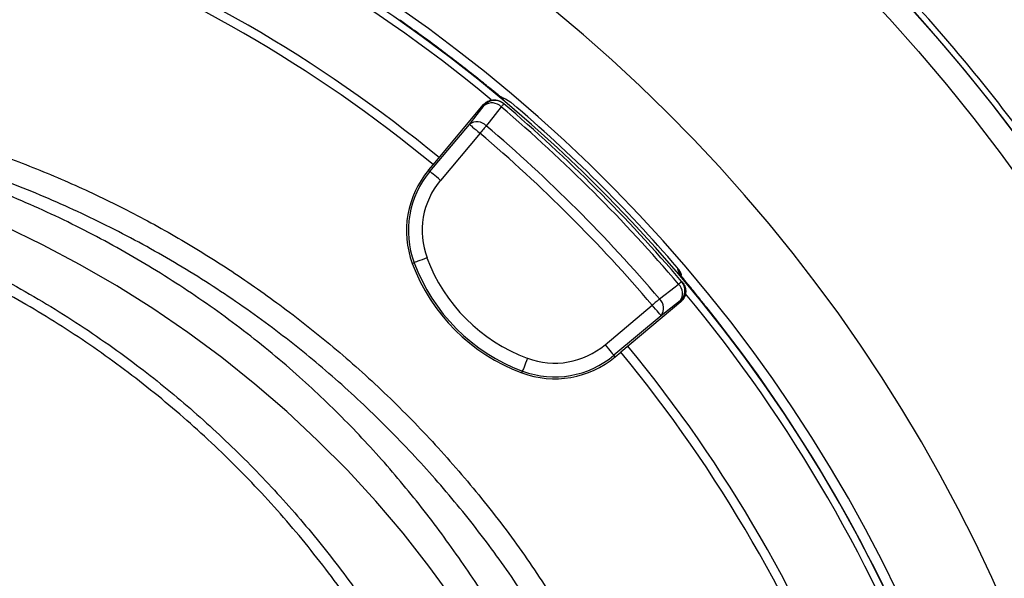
# Model space of a CAD drawing. Header units: millimetres. Extents: x 5387 to 12081, y 1443 to 15453.
# Tile 23 of 27: x 8775 to 9848, y 12786 to 13395. Entities that reach past the tile are written whole.
import ezdxf

# ---------------------------------------------------------------- set-up
doc = ezdxf.new("R2010")
doc.units = ezdxf.units.MM
doc.header["$LTSCALE"] = 5

msp = doc.modelspace()

# ---------------------------------------------------------------- linework, layer by layer
at = {"color": 7, "linetype": 'Continuous', "lineweight": 25}
for p, q in [((9304.7, 13308.7), (9299.3, 13311.1)), ((9225.7, 13237.1), (9280.6, 13302.6)), ((9281.5, 13301.8), (9280.6, 13302.6)), ((9302.7, 13303.6), (9301.8, 13304.4)), ((9310.5, 13305), (9304.6, 13308.5)), ((9222.2, 13229.7), (9265.3, 13281.1)), ((9276.8, 13271.5), (9233.7, 13220)), ((9220.6, 13231), (9225.7, 13237.1)), ((9220.6, 13231), (9222.2, 13229.7)), ((9202.9, 13129.4), (9204.9, 13130.1)), ((9495.3, 13117), (9494.2, 13118.5)), ((9497.4, 13108.7), (9496.7, 13109.6)), ((9413.1, 13040.6), (9464.6, 13083.8)), ((9495.7, 13087.5), (9430.2, 13032.6)), ((9495.7, 13087.5), (9494.9, 13088.4)), ((9474.2, 13072.3), (9422.8, 13029.1)), ((9424.1, 13027.5), (9430.2, 13032.6)), ((9424.1, 13027.5), (9422.8, 13029.1)), ((9322.5, 13009.9), (9323.2, 13011.9))]:
    msp.add_line(p, q, dxfattribs=at)
at = {"color": 7, "linetype": 'Continuous', "lineweight": 25, "flags": 128}
for points in [[(9265.3, 13281.1), (9273.6, 13291.7), (9281.5, 13301.8)], [(9299.9, 13300.2), (9286.8, 13283.5), (9283.7, 13279.6)], [(9302.7, 13303.6), (9302.7, 13303.5), (9302.5, 13303.4), (9302.3, 13303.1), (9302, 13302.7), (9301.6, 13302.2), (9301.1, 13301.7), (9300.5, 13301), (9299.9, 13300.2)], [(9265.3, 13281.1), (9265.6, 13280.9), (9266.3, 13280.3), (9267.4, 13279.4), (9268.8, 13278.2), (9270.6, 13276.7), (9272.5, 13275.1), (9274.6, 13273.3), (9276.8, 13271.5)], [(9283.7, 13279.6), (9283, 13278.7), (9282.2, 13277.8), (9281.4, 13276.9), (9280.6, 13275.9), (9279.7, 13274.8), (9278.7, 13273.7), (9277.8, 13272.6), (9276.8, 13271.5)], [(9233.7, 13220), (9231.5, 13221.9), (9229.4, 13223.7), (9227.4, 13225.3), (9225.7, 13226.7), (9224.2, 13227.9), (9223.2, 13228.9), (9222.5, 13229.4), (9222.2, 13229.7)], [(9286.1, 12703.9), (9273.4, 12724.2), (9248, 12762.2), (9221.2, 12799.1), (9192.9, 12835.1), (9163.2, 12870), (9132.2, 12903.7), (9099.8, 12936.3), (9066.2, 12967.7), (9031.4, 12997.8), (8995.4, 13026.6), (8958.3, 13054.1), (8920.2, 13080.2), (8881, 13104.8), (8840.9, 13128), (8799.9, 13149.7), (8758.1, 13169.9)], [(9219, 13135.3), (9216.3, 13134.3), (9213.7, 13133.4), (9211.3, 13132.5), (9209.2, 13131.7), (9207.5, 13131.1), (9206.1, 13130.6), (9205.3, 13130.3), (9204.9, 13130.1)], [(9472.6, 13090.6), (9489.4, 13103.7), (9493.3, 13106.8)], [(9496.7, 13109.6), (9496.6, 13109.6), (9496.4, 13109.5), (9496.2, 13109.2), (9495.8, 13108.9), (9495.3, 13108.5), (9494.7, 13108), (9494.1, 13107.4), (9493.3, 13106.8)], [(9472.6, 13090.6), (9471.8, 13089.9), (9470.9, 13089.2), (9469.9, 13088.3), (9468.9, 13087.5), (9467.9, 13086.6), (9466.8, 13085.7), (9465.7, 13084.7), (9464.6, 13083.8)], [(9474.2, 13072.3), (9474, 13072.6), (9473.4, 13073.3), (9472.5, 13074.3), (9471.3, 13075.8), (9469.8, 13077.5), (9468.2, 13079.4), (9466.4, 13081.6), (9464.6, 13083.8)], [(9494.9, 13088.4), (9484.8, 13080.5), (9474.2, 13072.3)], [(9413.1, 13040.6), (9415, 13038.4), (9416.7, 13036.3), (9418.4, 13034.3), (9419.8, 13032.6), (9421, 13031.2), (9421.9, 13030.1), (9422.5, 13029.4), (9422.8, 13029.1)], [(9328.4, 13025.9), (9327.4, 13023.2), (9326.5, 13020.6), (9325.6, 13018.3), (9324.8, 13016.1), (9324.1, 13014.4), (9323.6, 13013.1), (9323.3, 13012.2), (9323.2, 13011.9)]]:
    msp.add_lwpolyline(points, dxfattribs=at)
at = {"color": 7, "linetype": 'Continuous', "lineweight": 25}
for radius in [1999.6, 1974.6]:
    msp.add_circle((8261.6, 12068.5), radius, dxfattribs=at)
for centre, radius, start, end in [((8261.6, 12068.5), 1728.8, 270.6629, 269.3371), ((8261.6, 12068.5), 2000, 4.0216, 55.9784), ((8261.6, 12068.5), 1618, 1.6823, 178.3177), ((8261.6, 12068.5), 1610, 50.3437, 69.6642), ((8261.6, 12068.5), 1525, 50.475, 69.525), ((8261.6, 12068.5), 1515, 50.4781, 69.5219), ((9293, 13292.2), 15, 49.5642, 140.0171), ((9289.8, 13290.7), 13.8, 43.3555, 126.9032), ((8180.2, 11987.2), 1725.6, 40.4534, 49.5466), ((8180.2, 11987.2), 1730, 40.4534, 49.5466), ((8261.6, 12068.5), 1621.5, 40.6495, 49.6783), ((9273.6, 13270.1), 13.8, 43.3356, 126.8974), ((8180.2, 11987.2), 1699.4, 40.4915, 49.5085), ((8180.2, 11987.2), 1688.8, 40.4915, 49.5085), ((9299.2, 13165.1), 102.6, 140, 200.3486), ((9299.2, 13165.1), 100.5, 140, 200.3486), ((9299.2, 13165.1), 85.5, 140, 200.3486), ((9392.9, 13199.9), 202.6, 200.3486, 249.6514), ((9392.9, 13199.9), 200.5, 200.3486, 249.6514), ((9392.9, 13199.9), 185.5, 200.3486, 249.6514), ((9483.8, 13096.7), 13.8, 323.0968, 46.6445), ((9485.2, 13099.9), 15, 309.9829, 40.4358), ((8261.6, 12068.5), 1610, 20.3419, 39.6687), ((9463.1, 13080.6), 13.8, 323.1026, 46.6644), ((8261.6, 12068.5), 1618.4, 21.2628, 38.7372), ((9358.2, 13106.1), 85.5, 249.6514, 310), ((8261.6, 12068.5), 1515, 20.4781, 39.5219), ((8261.6, 12068.5), 1525, 20.475, 39.525), ((9358.2, 13106.1), 102.6, 249.6514, 310), ((9358.2, 13106.1), 100.5, 249.6514, 310)]:
    msp.add_arc(centre, radius, start, end, dxfattribs=at)
at = {"color": 8, "linetype": 'Continuous', "lineweight": 25}
msp.add_arc((8261.6, 12068.5), 1629.1, 1.6708, 178.3292, dxfattribs=at)
at = {"color": 7, "linetype": 'Continuous', "lineweight": 25}
for points, knots in [([(11214.3, 9327.1), (11236, 9353.7), (11283, 9411.5), (11351.8, 9503.2), (11421.1, 9601.6), (11487, 9702.4), (11556.5, 9816.6), (11628.2, 9945.2), (11700.3, 10088.5), (11766.2, 10234.9), (11826, 10383.8), (11879.6, 10535), (11927, 10688.4), (11968, 10843.5), (12002.8, 11000.1), (12031.2, 11158), (12053.3, 11316.9), (12068.9, 11476.6), (12078.2, 11636.8), (12081, 11797.2), (12077.2, 11957.6), (12067, 12117.8), (12050.2, 12277.4), (12026.9, 12436.1), (11996.9, 12593.8), (11960.3, 12750), (11917, 12904.6), (11867.3, 13057.2), (11811.2, 13207.5), (11748.7, 13355.4), (11685.7, 13488.3), (11624, 13607), (11565, 13711.9), (11502.6, 13814.8), (11436.8, 13915.7), (11367.8, 14014.3), (11295.4, 14110.5), (11219.9, 14204.3), (11141.1, 14295.4), (11059.3, 14383.7), (10974.4, 14469.1), (10886.5, 14551.5), (10795.9, 14630.8), (10702.6, 14706.9), (10606.7, 14779.7), (10508.3, 14849.2), (10407.7, 14915.3), (10304.9, 14978), (10200, 15037.1), (10093.1, 15092.6), (9984.4, 15144.3), (9874, 15192.4), (9761.9, 15236.6), (9648.4, 15276.8), (9533.6, 15313.1), (9417.6, 15345.3), (9300.4, 15373.3), (9182.4, 15397.3), (9065.2, 15416.7), (8949, 15431.9), (8834, 15443), (8718.6, 15450.4), (8641.6, 15452.1), (8603.1, 15452.9)], [0, 0, 0, 0, 0.012466, 0.027021, 0.041583, 0.056146, 0.070701, 0.090104, 0.109517, 0.128921, 0.148322, 0.16773, 0.187131, 0.20653, 0.225937, 0.245335, 0.264733, 0.284139, 0.303537, 0.322936, 0.342343, 0.361742, 0.381143, 0.400552, 0.419953, 0.439355, 0.458767, 0.47817, 0.497573, 0.516986, 0.536389, 0.550942, 0.565502, 0.580062, 0.594615, 0.609171, 0.623735, 0.638299, 0.652854, 0.667412, 0.68198, 0.696547, 0.711105, 0.725662, 0.740227, 0.754793, 0.76935, 0.783907, 0.798472, 0.813037, 0.827593, 0.842151, 0.856718, 0.871285, 0.885842, 0.900402, 0.91497, 0.929539, 0.944098, 0.95807, 0.972049, 0.986029, 1, 1, 1, 1]), ([(8603.1, 15451.3), (8631.9, 15450.8), (8689.7, 15449.7), (8793, 15444.4), (8912.9, 15434.6), (9049.1, 15417.8), (9184.5, 15395.6), (9320.1, 15367.7), (9455.6, 15333.9), (9590.8, 15294.2), (9724.3, 15249.1), (9856.2, 15198.3), (9986.3, 15142.1), (10114.5, 15080.4), (10240, 15013.7), (10363.9, 14941.2), (10485.7, 14863.1), (10605.4, 14779.3), (10721.4, 14690.5), (10833.6, 14597), (10941.7, 14498.9), (11045.6, 14396.3), (11145, 14289.4), (11240.8, 14177.4), (11332.5, 14060.3), (11420.2, 13938.2), (11502.7, 13812.7), (11579.4, 13684.8), (11650.4, 13554.9), (11715.8, 13423.3), (11775.9, 13289.2), (11831.3, 13151.8), (11881.6, 13011.1), (11926.6, 12867.3), (11965.9, 12721.8), (11999.8, 12573), (12028, 12421.1), (12050.3, 12266.1), (12066.3, 12110.4), (12076.2, 11952.8), (12079.7, 11793.6), (12076.7, 11632.9), (12067.3, 11472.5), (12051.4, 11311.7), (12028.8, 11151), (11999.6, 10990.4), (11963.8, 10831.1), (11923.9, 10682.8), (11881.4, 10545.3), (11837.3, 10418.4), (11788.8, 10293.1), (11736, 10169.5), (11677.7, 10045.3), (11613.5, 9920.7), (11543, 9796), (11467.7, 9674), (11387.7, 9555), (11303.4, 9439.2), (11243.4, 9365), (11213.5, 9327.9)], [0, 0, 0, 0, 0.0104784, 0.0209568, 0.0375463, 0.0541492, 0.070752, 0.0873413, 0.1043797, 0.1214325, 0.1384857, 0.1555245, 0.1727161, 0.1899218, 0.2071277, 0.2243195, 0.2419822, 0.2596602, 0.277338, 0.2950003, 0.3126507, 0.3303169, 0.3479833, 0.3656341, 0.3837967, 0.4019751, 0.4201543, 0.4383179, 0.4560855, 0.4738668, 0.4916484, 0.5094163, 0.5276366, 0.5458713, 0.5641061, 0.5823265, 0.6012508, 0.6201906, 0.6391309, 0.6580559, 0.6774864, 0.6969327, 0.7163793, 0.7358101, 0.7555452, 0.7752969, 0.7950484, 0.8147832, 0.8310246, 0.8472809, 0.8635416, 0.879797, 0.8960378, 0.9133437, 0.9306765, 0.9480219, 0.9653661, 0.9826961, 1, 1, 1, 1]), ([(11215.4, 9327.1), (11236.9, 9353.6), (11283.8, 9411.1), (11352.4, 9502.5), (11421.7, 9601), (11487.6, 9701.7), (11557.1, 9816), (11628.8, 9944.5), (11700.9, 10087.9), (11766.9, 10234.2), (11826.7, 10383.1), (11880.3, 10534.3), (11927.7, 10687.7), (11968.7, 10842.8), (12003.5, 10999.4), (12032, 11157.3), (12054.1, 11316.2), (12069.8, 11475.9), (12079, 11636.1), (12081.8, 11796.5), (12078.2, 11956.9), (12068, 12117), (12051.2, 12276.6), (12027.9, 12435.4), (11998, 12593.1), (11961.4, 12749.3), (11918.2, 12903.9), (11868.5, 13056.5), (11812.4, 13206.9), (11750, 13354.7), (11687, 13487.7), (11625.3, 13606.3), (11566.3, 13711.3), (11503.9, 13814.3), (11438.2, 13915.1), (11369.2, 14013.8), (11296.9, 14110), (11221.4, 14203.8), (11142.7, 14294.9), (11060.9, 14383.3), (10976, 14468.7), (10888.2, 14551.2), (10797.6, 14630.5), (10704.3, 14706.6), (10608.4, 14779.5), (10510.1, 14849), (10409.5, 14915.2), (10306.7, 14977.9), (10201.8, 15037), (10095, 15092.6), (9986.3, 15144.4), (9875.9, 15192.5), (9763.9, 15236.8), (9650.5, 15277.1), (9535.7, 15313.4), (9419.6, 15345.7), (9302.5, 15373.8), (9184.5, 15397.8), (9057, 15419), (8919.9, 15436.3), (8773.4, 15448.9), (8675.5, 15451.9), (8626.6, 15453.4)], [0, 0, 0, 0, 0.0123904, 0.0269842, 0.041586, 0.0561881, 0.0707823, 0.0902383, 0.1097033, 0.1291598, 0.1486127, 0.1680741, 0.1875273, 0.2069783, 0.2264373, 0.2458885, 0.265339, 0.2847974, 0.3042479, 0.3236992, 0.3431585, 0.3626096, 0.382063, 0.4015246, 0.4209776, 0.4404329, 0.459897, 0.4793523, 0.4988081, 0.5182727, 0.5377284, 0.5523205, 0.5669204, 0.58152, 0.5961119, 0.610707, 0.6253105, 0.6399136, 0.6545083, 0.6691059, 0.6837124, 0.6983189, 0.7129165, 0.7275127, 0.7421176, 0.7567225, 0.7713189, 0.7859149, 0.8005194, 0.8151238, 0.8297197, 0.844317, 0.8589231, 0.8735289, 0.8881259, 0.9027246, 0.9173325, 0.9319404, 0.9465393, 0.9643568, 0.9821826, 1, 1, 1, 1]), ([(11211.3, 9348.9), (11240.5, 9385.3), (11299, 9458.1), (11381.1, 9571.8), (11459.1, 9688.3), (11532.6, 9807.9), (11601.4, 9930), (11664.1, 10051.5), (11720.8, 10172.2), (11772.1, 10291.7), (11819.3, 10412.9), (11862.4, 10535.6), (11901.7, 10660.9), (11937.2, 10788.6), (11968.6, 10918.7), (11995.6, 11049.9), (12018.2, 11181.8), (12037.3, 11321.7), (12052, 11469.5), (12061.4, 11625.2), (12064.7, 11781.1), (12061.8, 11938.4), (12052.4, 12096.8), (12036.5, 12256.1), (12014, 12414.5), (11985.7, 12567.4), (11952.2, 12714.6), (11914.3, 12855.9), (11870.9, 12995.7), (11821.7, 13134.9), (11766.6, 13273.1), (11705.5, 13410.2), (11638.9, 13544.7), (11567.7, 13675.1), (11492.2, 13801.1), (11412.5, 13922.8), (11328.1, 14041.2), (11238, 14157), (11142.2, 14270.1), (11040.7, 14379.9), (10934.5, 14485.2), (10825.8, 14584), (10715.1, 14676.3), (10602.7, 14762.6), (10487, 14844.1), (10367.1, 14921.7), (10242.9, 14994.9), (10114.7, 15063.6), (9983.7, 15126.9), (9852.9, 15183.5), (9722.7, 15233.7), (9593.4, 15277.7), (9462.4, 15316.5), (9328.8, 15350.3), (9192.7, 15378.9), (9054.3, 15402), (8915.1, 15419.4), (8804.7, 15428.5), (8706.6, 15433.9), (8620.6, 15436.6), (8505.2, 15436.8), (8377.7, 15432.3), (8238, 15421.7), (8099.4, 15404.2), (7959.3, 15384.9), (7829.3, 15344.3), (7721.4, 15351.2), (7688.5, 15318.3), (7688.5, 15318.3)], [0, 0, 0, 0, 0.015312, 0.030647, 0.045994, 0.061342, 0.076679, 0.091993, 0.106207, 0.120434, 0.134664, 0.148892, 0.163106, 0.177738, 0.192381, 0.207029, 0.221673, 0.236305, 0.253353, 0.270415, 0.287476, 0.304524, 0.322021, 0.339534, 0.357045, 0.374542, 0.390543, 0.406557, 0.42257, 0.438572, 0.454978, 0.471398, 0.487818, 0.504224, 0.520121, 0.53603, 0.551939, 0.567835, 0.584181, 0.600543, 0.616905, 0.633251, 0.648728, 0.664217, 0.679707, 0.695184, 0.711085, 0.727, 0.742914, 0.758815, 0.773749, 0.788695, 0.803641, 0.818575, 0.833911, 0.849261, 0.86461, 0.879947, 0.885588, 0.896876, 0.908164, 0.923448, 0.93876, 0.954086, 0.96941, 0.984719, 1, 1, 1, 1, 1]), ([(9460.9, 13825.4), (9488.8, 13805.8), (9544.6, 13766.6), (9624.6, 13702.6), (9701.6, 13635.2), (9779.3, 13560.2), (9856.7, 13477.1), (9933, 13385.4), (10004.2, 13289.4), (10070, 13189.6), (10130, 13086.5), (10184.2, 12980.1), (10232.3, 12870.6), (10274.3, 12758), (10310.1, 12643.2), (10339.5, 12526.5), (10362.3, 12408.6), (10376, 12309), (10381.2, 12248.8), (10383, 12228.3)], [0, 0, 0, 0, 0.053631, 0.107324, 0.161017, 0.214648, 0.27703, 0.339608, 0.402285, 0.464963, 0.527541, 0.589924, 0.652719, 0.71571, 0.778802, 0.841894, 0.904888, 0.967684, 1, 1, 1, 1]), ([(10261.9, 12220.2), (10260.5, 12239), (10258.8, 12257.8), (10255, 12295.3), (10252.7, 12314.1), (10245.3, 12370), (10239.4, 12407.1), (10218.4, 12517.3), (10200.5, 12589.6), (10156.5, 12732), (10130.5, 12802.1), (10092.8, 12888.3), (10085.1, 12905.5), (10073, 12931.1), (10068.9, 12939.6), (10060.6, 12956.6), (10056.5, 12965), (10035.2, 13007), (10017.4, 13040), (9961.2, 13137.1), (9920.3, 13199.5), (9831.8, 13319.5), (9784.1, 13377.1), (9720.2, 13446), (9707.2, 13459.7), (9687.4, 13479.9), (9680.7, 13486.6), (9667.3, 13499.9), (9660.6, 13506.4), (9626.7, 13539.1), (9598.9, 13564.4), (9513.9, 13637.6), (9454.8, 13683), (9393.2, 13725)], [0, 0, 0, 0, 0.03125, 0.03125, 0.0625, 0.0625, 0.125, 0.125, 0.25, 0.25, 0.375, 0.375, 0.40625, 0.40625, 0.421875, 0.421875, 0.4375, 0.4375, 0.5, 0.5, 0.625, 0.625, 0.75, 0.75, 0.78125, 0.78125, 0.796875, 0.796875, 0.8125, 0.8125, 0.875, 0.875, 1, 1, 1, 1]), ([(9276.9, 13329.1), (9264.4, 13339), (9239.3, 13358.7), (9209.6, 13380.5), (9192.5, 13392.5), (9188.5, 13395.3)], [0, 0, 0, 0, 0.433078, 0.866678, 1, 1, 1, 1]), ([(9282.5, 13324.6), (9281.2, 13325.7), (9279.3, 13327.1), (9277.4, 13328.7), (9276.9, 13329.1)], [0, 0, 0, 0, 0.735179, 1, 1, 1, 1]), ([(9300.6, 13310.2), (9300.6, 13310.2), (9300.7, 13310.1), (9300.1, 13310.6), (9298.7, 13311.6), (9296, 13313.7), (9292.3, 13316.7), (9287.7, 13320.4), (9284.2, 13323.2), (9282.5, 13324.6)], [0, 0, 0, 0, 0.016729, 0.119023, 0.257552, 0.427935, 0.617593, 0.813859, 1, 1, 1, 1]), ([(9311.7, 12715.8), (9309.4, 12720), (9295.6, 12745.4), (9266.8, 12790), (9224.9, 12849.2), (9179.1, 12905.6), (9129.9, 12959), (9075.5, 13010.6), (9015.6, 13059.8), (8950.1, 13105.9), (8881.4, 13147.4), (8809.8, 13184.1), (8731.9, 13217.1), (8647.8, 13245.9), (8557.6, 13269.9), (8465.9, 13287.8), (8385.6, 13298), (8317.4, 13302.8), (8250.6, 13304.3), (8172.7, 13301.4), (8084.3, 13292), (7996.6, 13276.6), (7910.2, 13255.7), (7830.5, 13231.1), (7757.5, 13203.4), (7691.2, 13173.1), (7626.8, 13138.7), (7564.9, 13100.3), (7505.9, 13058.3), (7449.5, 13012.2), (7396.1, 12961.9), (7345.7, 12907.7), (7299, 12850.5), (7256.4, 12790.4), (7227.3, 12745.3), (7213.6, 12719.8), (7211.4, 12715.8)], [0, 0, 0, 0, 0.005798, 0.03487, 0.063988, 0.09309, 0.122124, 0.151054, 0.182691, 0.214454, 0.246262, 0.27803, 0.309672, 0.346247, 0.382916, 0.419591, 0.456176, 0.478087, 0.499998, 0.534769, 0.569662, 0.604611, 0.639532, 0.674328, 0.702974, 0.731744, 0.760575, 0.789402, 0.818163, 0.846804, 0.876264, 0.905815, 0.935406, 0.964977, 0.994454, 1, 1, 1, 1]), ([(9280.6, 13302.6), (9281.8, 13303.8), (9284.2, 13306.1), (9289.1, 13307.9), (9294.2, 13308.1), (9298.6, 13306.7), (9300.9, 13305), (9301.8, 13304.4)], [0, 0, 0, 0, 0.21355, 0.427098, 0.640703, 0.854432, 1, 1, 1, 1]), ([(8574.8, 13297.4), (8597, 13292.6), (8641.6, 13283.1), (8706.8, 13264.3), (8770.3, 13242.2), (8831.8, 13216.9), (8892.5, 13188), (8952, 13155.3), (9010, 13119), (9067.7, 13078.2), (9124.4, 13032.7), (9179.7, 12982.4), (9232.4, 12928), (9282.1, 12869.7), (9328.8, 12807.7), (9356.4, 12764), (9370.3, 12742.1)], [0, 0, 0, 0, 0.068376, 0.136967, 0.203572, 0.270228, 0.336832, 0.405374, 0.473972, 0.542513, 0.617341, 0.692242, 0.76707, 0.844686, 0.922383, 1, 1, 1, 1]), ([(9349, 12729.2), (9335.8, 12750.2), (9309.2, 12792.1), (9264.3, 12851.8), (9216, 12908.8), (9164.1, 12962.6), (9109.1, 13013), (9049.8, 13060.6), (8986.2, 13105.1), (8918.2, 13146.1), (8847.5, 13182.5), (8774.7, 13214.1), (8710.8, 13236.7), (8642.7, 13257), (8599.1, 13266.5), (8569.9, 13272.9)], [0, 0, 0, 0, 0.075993, 0.152292, 0.228746, 0.305198, 0.381494, 0.457485, 0.538401, 0.619593, 0.70088, 0.782076, 0.862994, 0.908518, 1, 1, 1, 1]), ([(8261.6, 13244.9), (8290.3, 13243.5), (8347.8, 13240.6), (8433.4, 13227.7), (8517.7, 13208.7), (8600.2, 13183), (8680.4, 13151), (8758, 13112.8), (8832.4, 13068.8), (8900.2, 13021.4), (8961.7, 12971.5), (9017.1, 12920), (9069.1, 12864.9), (9117.5, 12806.7), (9162, 12744.8), (9192.3, 12698.3), (9206.6, 12671.6), (9208.6, 12667.7)], [0, 0, 0, 0, 0.074366, 0.148962, 0.22356, 0.297929, 0.372258, 0.446809, 0.521365, 0.595701, 0.660752, 0.726012, 0.791347, 0.856616, 0.921674, 0.988534, 1, 1, 1, 1]), ([(9196.8, 12662.2), (9184.6, 12683.1), (9158.5, 12727.7), (9112.4, 12792.4), (9060.2, 12856.6), (9003.3, 12916.6), (8942.3, 12972.3), (8877.4, 13023.4), (8808.9, 13069.5), (8737.1, 13110.5), (8662.4, 13146), (8585.1, 13175.8), (8506, 13199.7), (8425.4, 13217.4), (8343.8, 13229.4), (8288.9, 13232.1), (8261.5, 13233.4)], [0, 0, 0, 0, 0.0632622, 0.1353876, 0.2077002, 0.27968, 0.3517092, 0.4238859, 0.4957449, 0.5676823, 0.6400439, 0.7122718, 0.7842788, 0.8563136, 0.9280819, 1, 1, 1, 1]), ([(9496.4, 13116.5), (9496.4, 13116.6), (9495.9, 13119.7), (9493.9, 13122.2), (9491.9, 13124.7)], [0, 0, 0, 0, 0.028027, 1, 1, 1, 1]), ([(9502.8, 13107.5), (9502.8, 13107.5), (9501.4, 13109.2), (9499.4, 13111.7), (9497.2, 13114.4), (9496.1, 13115.9), (9496.1, 13116), (9496, 13116)], [0, 0, 0, 0, 0.00148, 0.325956, 0.642173, 0.873608, 1, 1, 1, 1]), ([(9497.4, 13108.7), (9498.4, 13107.3), (9500.3, 13104.6), (9501.3, 13099.5), (9500.6, 13094.4), (9498.5, 13090.3), (9496.5, 13088.3), (9495.7, 13087.5)], [0, 0, 0, 0, 0.213878, 0.427754, 0.641575, 0.855269, 1, 1, 1, 1]), ([(9524, 13081.2), (9522.7, 13082.8), (9518.1, 13088.6), (9511.6, 13096.6), (9505.7, 13103.9), (9503.6, 13106.5), (9502.8, 13107.5)], [0, 0, 0, 0, 0.162136, 0.582201, 0.842227, 1, 1, 1, 1])]:
    msp.add_open_spline(points, degree=3, knots=knots, dxfattribs=at)
at = {"color": 8, "linetype": 'Continuous', "lineweight": 25}
for points, knots in [([(9302.8, 13308.5), (9302.3, 13308.9), (9301.1, 13309.7), (9295.5, 13314.1), (9289, 13319.3), (9284.2, 13323.2), (9282.5, 13324.6)], [0, 0, 0, 0, 0.281551, 0.564013, 0.845929, 1, 1, 1, 1]), ([(9502.8, 13107.5), (9501.3, 13109.3), (9497.4, 13114.1), (9494.8, 13117.5), (9494.3, 13118.2), (9494.2, 13118.5)], [0, 0, 0, 0, 0.294276, 0.762493, 1, 1, 1, 1])]:
    msp.add_open_spline(points, degree=3, knots=knots, dxfattribs=at)
at = {"color": 7, "linetype": 'Continuous', "lineweight": 25}
for points in [[(9310.8, 13304.7), (9310.7, 13304.8), (9310.6, 13304.9), (9310.5, 13305)], [(9494.2, 13118.5), (9493.3, 13120.7), (9492.5, 13122.8), (9491.8, 13124.8)], [(9491.8, 13124.8), (9491.8, 13124.7), (9491.8, 13124.7), (9491.9, 13124.7)]]:
    msp.add_open_spline(points, degree=3, dxfattribs=at)

doc.saveas('drawing.dxf')
